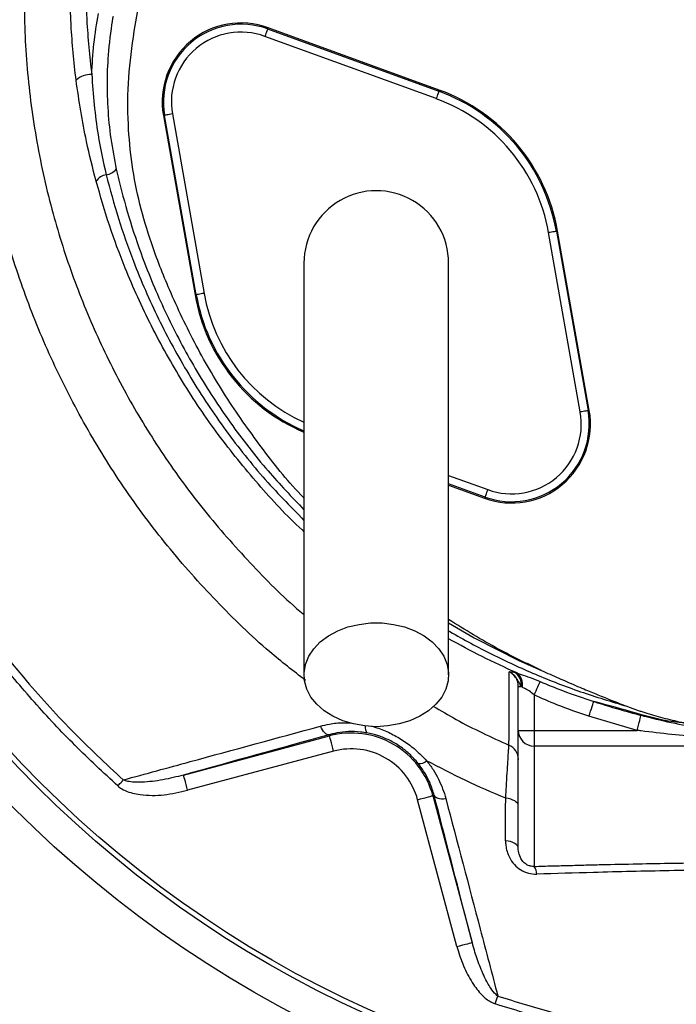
# Model space of a CAD drawing. Header units: millimetres. Extents: x 11 to 736, y 12 to 1573.
# Tile 16 of 23: x 161 to 286, y 1001 to 1189. Entities that reach past the tile are written whole.
import ezdxf

# ---------------------------------------------------------------- set-up
doc = ezdxf.new("R2010")
doc.units = ezdxf.units.MM

msp = doc.modelspace()

# ---------------------------------------------------------------- linework, layer by layer
at = {"color": 7, "linetype": 'Continuous', "lineweight": 25}
for p, q in [((182.7, 1186.33), (188.72, 1220.47)), ((240.1, 1173.52), (207.55, 1185.37)), ((208.06, 1186.78), (208.14, 1187)), ((208.06, 1186.78), (240.61, 1174.93)), ((240.69, 1175.15), (208.14, 1187)), ((240.61, 1174.93), (240.69, 1175.15)), ((189.95, 1170.6), (195.97, 1136.49)), ((188.47, 1170.34), (188.24, 1170.3)), ((188.24, 1170.3), (194.26, 1136.19)), ((194.49, 1136.23), (188.47, 1170.34)), ((267.5, 1113.93), (261.48, 1148.04)), ((262.96, 1148.3), (263.19, 1148.34)), ((262.96, 1148.3), (268.98, 1114.19)), ((269.21, 1114.23), (263.19, 1148.34)), ((194.49, 1136.23), (194.26, 1136.19)), ((268.98, 1114.19), (269.21, 1114.23)), ((242.47, 1100.01), (249.31, 1097.53)), ((249.39, 1097.75), (249.31, 1097.53)), ((255.06, 1064.4), (255.49, 1064.29)), ((255.72, 1053.37), (255.72, 1061.7)), ((255.72, 1061.7), (256.27, 1061.7)), ((256.49, 1061.58), (256.27, 1061.7)), ((258.72, 1060.11), (258.72, 1053.37)), ((278.31, 1053.37), (269.14, 1056.05)), ((219.76, 1052.55), (219.82, 1052.32)), ((255.72, 1053.37), (258.72, 1053.37)), ((255.72, 1030.94), (255.72, 1053.37)), ((258.72, 1053.37), (258.72, 1050.4)), ((258.72, 1053.37), (278.31, 1053.37)), ((192.06, 1044.88), (219.82, 1052.32)), ((220.6, 1049.42), (192.84, 1041.98)), ((290.81, 1050.4), (258.72, 1050.4)), ((258.72, 1050.4), (258.72, 1027.51)), ((244.06, 1012.26), (236.58, 1040.19)), ((239.72, 1041.03), (239.48, 1040.97)), ((239.48, 1040.97), (246.96, 1013.04))]:
    msp.add_line(p, q, dxfattribs=at)
at = {"color": 8, "linetype": 'Continuous', "lineweight": 25}
for p, q in [((242.47, 1101.86), (249.9, 1099.16)), ((249.39, 1097.75), (242.47, 1100.26))]:
    msp.add_line(p, q, dxfattribs=at)
at = {"color": 7, "linetype": 'Continuous', "lineweight": 25, "flags": 128}
for points in [[(208.06, 1186.78), (208.05, 1186.75), (208.02, 1186.66), (207.97, 1186.53), (207.91, 1186.36), (207.83, 1186.15), (207.74, 1185.9), (207.65, 1185.64), (207.55, 1185.37)], [(240.61, 1174.93), (240.6, 1174.9), (240.57, 1174.82), (240.52, 1174.69), (240.46, 1174.51), (240.38, 1174.3), (240.3, 1174.06), (240.2, 1173.79), (240.1, 1173.52)], [(189.95, 1170.6), (189.66, 1170.55), (189.39, 1170.5), (189.14, 1170.46), (188.91, 1170.42), (188.73, 1170.39), (188.59, 1170.36), (188.51, 1170.35), (188.47, 1170.34)], [(262.96, 1148.3), (262.93, 1148.29), (262.84, 1148.28), (262.7, 1148.25), (262.52, 1148.22), (262.3, 1148.18), (262.04, 1148.14), (261.77, 1148.09), (261.48, 1148.04)], [(195.97, 1136.49), (195.68, 1136.44), (195.41, 1136.39), (195.15, 1136.34), (194.93, 1136.3), (194.75, 1136.27), (194.61, 1136.25), (194.52, 1136.23), (194.49, 1136.23)], [(268.98, 1114.19), (268.94, 1114.18), (268.86, 1114.16), (268.72, 1114.14), (268.53, 1114.11), (268.31, 1114.07), (268.06, 1114.02), (267.78, 1113.98), (267.5, 1113.93)], [(249.9, 1099.16), (249.8, 1098.89), (249.7, 1098.62), (249.62, 1098.38), (249.54, 1098.17), (249.48, 1097.99), (249.43, 1097.86), (249.4, 1097.78), (249.39, 1097.75)], [(228.72, 1054.08), (226.52, 1054.21), (224.37, 1054.59), (222.33, 1055.21), (220.46, 1056.06), (218.81, 1057.12), (217.41, 1058.35), (216.3, 1059.72), (215.52, 1061.21), (215.07, 1062.77), (214.99, 1064.35), (215.25, 1065.93), (215.87, 1067.46), (216.82, 1068.89), (218.07, 1070.2), (219.61, 1071.35), (221.38, 1072.3), (223.33, 1073.04), (225.43, 1073.54), (227.62, 1073.8), (229.83, 1073.8), (232.01, 1073.54), (234.11, 1073.04), (236.07, 1072.3), (237.84, 1071.35), (239.37, 1070.2), (240.63, 1068.89), (241.58, 1067.46), (242.2, 1065.93), (242.46, 1064.35), (242.37, 1062.77), (241.93, 1061.21), (241.15, 1059.72), (240.04, 1058.35), (238.64, 1057.12), (236.98, 1056.06), (235.11, 1055.21), (233.08, 1054.59), (230.93, 1054.21), (228.72, 1054.08)], [(258.72, 1060.11), (258.91, 1060.52), (259.09, 1060.92), (259.26, 1061.29), (259.43, 1061.65), (259.57, 1061.97), (259.7, 1062.24), (259.8, 1062.47), (259.88, 1062.65)], [(269.14, 1056.05), (269.31, 1056.55), (269.47, 1057.04), (269.62, 1057.5), (269.76, 1057.91), (269.87, 1058.27), (269.96, 1058.55), (270.03, 1058.75), (270.07, 1058.87)], [(278.31, 1053.37), (278.44, 1053.89), (278.57, 1054.38), (278.69, 1054.85), (278.8, 1055.27), (278.89, 1055.63), (278.96, 1055.92), (279.02, 1056.12), (279.05, 1056.25)], [(219.76, 1052.55), (219.56, 1052.54), (219.35, 1052.6), (219.13, 1052.72), (218.91, 1052.91), (218.69, 1053.15), (218.47, 1053.45), (218.27, 1053.8), (218.08, 1054.18)], [(220.6, 1049.42), (220.45, 1049.98), (220.3, 1050.52), (220.17, 1051.01), (220.05, 1051.45), (219.96, 1051.81), (219.88, 1052.08), (219.84, 1052.25), (219.82, 1052.32)], [(179.58, 1042.8), (179.72, 1042.95), (179.85, 1043.1), (179.98, 1043.25), (180.12, 1043.4), (180.25, 1043.54), (180.37, 1043.68), (180.49, 1043.82), (180.61, 1043.95)], [(192.84, 1041.98), (192.69, 1042.54), (192.54, 1043.08), (192.41, 1043.58), (192.29, 1044.01), (192.2, 1044.37), (192.12, 1044.64), (192.08, 1044.81), (192.06, 1044.88)], [(236.58, 1040.19), (237.14, 1040.34), (237.68, 1040.48), (238.18, 1040.62), (238.61, 1040.73), (238.97, 1040.83), (239.24, 1040.9), (239.41, 1040.95), (239.48, 1040.97)], [(239.72, 1041.03), (239.81, 1040.86), (239.96, 1040.71), (240.17, 1040.58), (240.44, 1040.48), (240.76, 1040.41), (241.12, 1040.37), (241.51, 1040.37), (241.93, 1040.4)], [(255.72, 1039.02), (255.68, 1039.27), (255.55, 1039.51), (255.34, 1039.74), (255.05, 1039.95), (254.69, 1040.13), (254.27, 1040.28), (253.81, 1040.4), (253.32, 1040.47)], [(255.72, 1030.94), (255.68, 1031.19), (255.55, 1031.44), (255.33, 1031.68), (255.04, 1031.89), (254.67, 1032.07), (254.25, 1032.22), (253.79, 1032.33), (253.29, 1032.4)], [(244.06, 1012.26), (244.62, 1012.41), (245.16, 1012.56), (245.66, 1012.69), (246.1, 1012.81), (246.46, 1012.9), (246.73, 1012.97), (246.9, 1013.02), (246.96, 1013.04)], [(251.33, 1001.35), (251.4, 1001.55), (251.46, 1001.74), (251.52, 1001.94), (251.59, 1002.13), (251.65, 1002.31), (251.71, 1002.5), (251.77, 1002.67), (251.82, 1002.84)]]:
    msp.add_lwpolyline(points, dxfattribs=at)
at = {"color": 8, "linetype": 'Continuous', "lineweight": 25, "flags": 128}
msp.add_lwpolyline([(242.47, 1073.86), (247.34, 1070.99), (255.84, 1066.69), (260.14, 1064.78), (260.14, 1064.78), (260.14, 1064.78)], dxfattribs=at)
at = {"color": 7, "linetype": 'Continuous', "lineweight": 25}
for radius in [258.01, 217.51, 211.5, 210.5]:
    msp.add_circle((313.72, 1192.26), radius, dxfattribs=at)
for centre, radius, start, end in [((203.01, 1172.91), 15, 70, 190), ((203.01, 1172.91), 14.76, 70, 190), ((203.01, 1172.91), 13.26, 70, 190), ((174.47, 1173.9), 4.22, 88.1482, 132.2375), ((228.72, 1142.26), 34.76, 10, 70), ((228.72, 1142.26), 35, 10, 70), ((228.72, 1142.26), 33.26, 10, 70), ((176.83, 1162.34), 3.34, 279.2294, 317.4539), ((177.86, 1156.2), 2.89, 99.8916, 146.411), ((228.72, 1142.26), 13.75, 0, 180.042), ((228.72, 1142.26), 35, 190, 246.8454), ((254.44, 1111.62), 15, 250, 10), ((254.44, 1111.62), 14.76, 250, 10), ((254.44, 1111.62), 13.26, 250, 10), ((253.5, 1062.08), 2.8, 352.1799, 55.9832), ((253.83, 1062.14), 2.71, 348.1796, 52.447), ((223.97, 1036.81), 16.05, 15, 105), ((258.71, 1053.39), 2.99, 180.2813, 270.2788), ((252.73, 1047.83), 3, 0.0163, 66.2884), ((223.97, 1036.81), 13.05, 15, 105), ((236.95, 1049), 1.92, 261.8753, 313.562), ((256.56, 1025.96), 2.66, 1.4498, 35.5779)]:
    msp.add_arc(centre, radius, start, end, dxfattribs=at)
at = {"color": 8, "linetype": 'Continuous', "lineweight": 25}
for centre, radius, start, end in [((228.72, 1142.26), 34.76, 190, 246.5906), ((228.72, 1142.26), 33.26, 190, 245.4651), ((228.27, 1053.9), 1.67, 169.6611, 217.2726)]:
    msp.add_arc(centre, radius, start, end, dxfattribs=at)
for points, knots in [([(655.55, 930.42), (659.55, 936.39), (667.54, 948.31), (678.48, 966.85), (688.78, 985.75), (698.14, 1005.11), (706.3, 1024.92), (713.24, 1045.11), (719.05, 1065.6), (723.9, 1086.37), (727.78, 1107.4), (730.63, 1128.66), (732.35, 1150.07), (732.89, 1171.55), (732.3, 1193.02), (730.59, 1214.44), (727.78, 1235.74), (723.87, 1256.86), (718.85, 1277.75), (712.74, 1298.34), (705.54, 1318.59), (697.3, 1338.42), (688.01, 1357.8), (677.71, 1376.65), (666.4, 1394.91), (654.1, 1412.53), (640.87, 1429.44), (626.78, 1445.59), (611.88, 1460.88), (596.23, 1475.29), (579.83, 1488.8), (562.68, 1501.41), (544.76, 1513.08), (526.19, 1523.75), (507.1, 1533.36), (487.6, 1541.89), (467.69, 1549.34), (447.35, 1555.65), (426.59, 1560.79), (405.52, 1564.71), (384.29, 1567.5), (364.2, 1569.15), (345.29, 1569.85), (327.53, 1569.65), (309.75, 1568.47), (291.99, 1566.29), (274.35, 1563.17), (256.95, 1559.17), (239.87, 1554.3), (223.12, 1548.52), (206.71, 1541.79), (190.65, 1534.11), (174.97, 1525.47), (159.76, 1515.95), (145.12, 1505.62), (131.13, 1494.54), (117.8, 1482.71), (105.12, 1470.13), (93.12, 1456.81), (81.85, 1442.81), (71.45, 1428.21), (61.97, 1413.07), (53.33, 1397.46), (45.38, 1381.47), (38.16, 1365.07), (31.81, 1348.3), (26.41, 1331.25), (22.03, 1313.99), (18.63, 1296.56), (16.19, 1278.96), (14.72, 1261.17), (14.28, 1243.27), (15.01, 1225.38), (16.29, 1211.09), (17.69, 1202.86), (18.09, 1200.48)], [0, 0, 0, 0, 0.015013, 0.030005, 0.045003, 0.060017, 0.074941, 0.089792, 0.104622, 0.11947, 0.134369, 0.149346, 0.164308, 0.179261, 0.194245, 0.209214, 0.224169, 0.239149, 0.254123, 0.269076, 0.284051, 0.299029, 0.313982, 0.328952, 0.343934, 0.358888, 0.373855, 0.388818, 0.403683, 0.418487, 0.433277, 0.448096, 0.462993, 0.477966, 0.492852, 0.50767, 0.522466, 0.537285, 0.552177, 0.567163, 0.582082, 0.596937, 0.609294, 0.621655, 0.634056, 0.646537, 0.659059, 0.67149, 0.683857, 0.696191, 0.708532, 0.720921, 0.733399, 0.745951, 0.758426, 0.770848, 0.783254, 0.795684, 0.808177, 0.820737, 0.833224, 0.845657, 0.858076, 0.870513, 0.882995, 0.895533, 0.907993, 0.920382, 0.932742, 0.945112, 0.957529, 0.970037, 0.982545, 0.99496, 1, 1, 1, 1]), ([(236.97, 1335.84), (235.46, 1334.7), (230.57, 1330.98), (222.84, 1324.01), (213.02, 1314.19), (203.22, 1302.75), (193.68, 1289.62), (185.21, 1275.78), (178.61, 1262.79), (173.52, 1250.9), (169.65, 1240.28), (166.44, 1229.43), (163.98, 1218.41), (162.25, 1206.34), (161.57, 1193.24), (162.14, 1179.2), (163.98, 1165.27), (166.97, 1151.96), (171.01, 1139.33), (175.92, 1127.41), (181.79, 1115.93), (188.63, 1104.91), (196.42, 1094.39), (205.23, 1084.59), (211.46, 1078.25), (214.93, 1075.46), (214.97, 1075.42)], [0, 0, 0, 0, 0.01898, 0.061566, 0.10401, 0.157985, 0.212135, 0.266293, 0.320279, 0.357895, 0.395642, 0.43339, 0.471053, 0.508598, 0.555279, 0.602162, 0.649055, 0.695752, 0.738613, 0.78162, 0.824628, 0.867489, 0.911367, 0.955403, 0.999437, 1, 1, 1, 1]), ([(215.23, 1062.89), (212.94, 1064.67), (206.98, 1069.33), (198.19, 1077.89), (188.88, 1088.34), (180.58, 1099.49), (173.32, 1111.19), (167.08, 1123.37), (161.86, 1136.01), (157.87, 1148.48), (155.01, 1160.66), (153.13, 1172.46), (152.11, 1184.38), (151.96, 1196.33), (152.7, 1208.23), (154.38, 1220.02), (156.95, 1231.67), (160.32, 1243.13), (164.4, 1254.34), (169.33, 1265.78), (175.19, 1277.37), (182.09, 1289.01), (189.74, 1300.19), (198.13, 1310.81), (207.3, 1321), (214.03, 1327.23), (217.46, 1330.42)], [0, 0, 0, 0, 0.02836, 0.074122, 0.119887, 0.165487, 0.210019, 0.254703, 0.299388, 0.34392, 0.382793, 0.421826, 0.460907, 0.499928, 0.538792, 0.577595, 0.616524, 0.655534, 0.694534, 0.733398, 0.777457, 0.821666, 0.865921, 0.910118, 0.954167, 1, 1, 1, 1]), ([(214.97, 1091.21), (214.85, 1091.32), (211.71, 1094.08), (206.17, 1100.19), (198.51, 1109.56), (191.74, 1119.65), (185.82, 1130.21), (181.3, 1140.21), (177.87, 1149.42), (176.26, 1155.01), (175.46, 1157.8)], [0, 0, 0, 0, 0.006123, 0.158308, 0.312469, 0.46717, 0.621898, 0.776097, 0.888048, 1, 1, 1, 1]), ([(177.36, 1159.04), (178.1, 1156.27), (179.57, 1150.71), (182.83, 1141.53), (187.16, 1131.57), (192.9, 1121.01), (199.53, 1110.97), (206.83, 1101.64), (212.31, 1096.04), (214.97, 1093.32)], [0, 0, 0, 0, 0.113183, 0.226382, 0.382612, 0.539407, 0.696187, 0.852397, 1, 1, 1, 1]), ([(179.76, 1158.03), (179.76, 1158.03), (180.45, 1155.28), (181.86, 1150.11), (184.93, 1141.23), (189.06, 1131.67), (194.53, 1121.48), (200.87, 1111.79), (207.66, 1103.01), (212.65, 1097.76), (214.97, 1095.33)], [0, 0, 0, 0, 0.000001, 0.11392, 0.22784, 0.386199, 0.545124, 0.704049, 0.862408, 1, 1, 1, 1]), ([(242.47, 1072.32), (242.56, 1072.27), (245.24, 1070.68), (250.67, 1067.78), (258.96, 1063.96), (267.51, 1060.62), (273.39, 1058.85), (276.34, 1057.97)], [0, 0, 0, 0, 0.007834, 0.254513, 0.501201, 0.750601, 1, 1, 1, 1]), ([(255.49, 1064.29), (253.25, 1065.3), (248.82, 1067.3), (244.58, 1069.64), (242.47, 1070.8)], [0, 0, 0, 0, 0.50513, 1, 1, 1, 1]), ([(239.53, 1057.98), (240.99, 1057.11), (245.63, 1054.35), (250.55, 1052.11), (253.93, 1050.58)], [0, 0, 0, 0, 0.313247, 1, 1, 1, 1]), ([(218.08, 1054.18), (218.66, 1054.32), (220.06, 1054.65), (222, 1054.89), (223.37, 1054.82), (223.85, 1054.79)], [0, 0, 0, 0, 0.310904, 0.761224, 1, 1, 1, 1]), ([(227.78, 1054.19), (228.24, 1054.06), (229.56, 1053.7), (231.65, 1052.75), (234.01, 1051.38), (236.28, 1049.68), (237.59, 1048.32), (238.28, 1047.61)], [0, 0, 0, 0, 0.115247, 0.329899, 0.54317, 0.761457, 1, 1, 1, 1]), ([(258.72, 1027.51), (258.54, 1027.51), (258.28, 1027.51), (257.79, 1027.61), (257.46, 1027.75), (256.99, 1028.04), (256.5, 1028.5), (255.97, 1029.36), (255.84, 1030.02), (255.76, 1030.42)], [0, 0, 0, 0, 0.107653, 0.151111, 0.271008, 0.301761, 0.466504, 0.672565, 1, 1, 1, 1])]:
    msp.add_open_spline(points, degree=3, knots=knots, dxfattribs=at)
at = {"color": 7, "linetype": 'Continuous', "lineweight": 25}
for points, knots in [([(171.63, 1177.03), (171.26, 1180.52), (170.52, 1187.51), (170.38, 1198.06), (170.97, 1208.59), (172.44, 1219.62), (174.99, 1231.06), (178.69, 1242.82), (183.26, 1254.3), (187.9, 1264.11), (193.12, 1273.87), (198.9, 1283.6), (203.95, 1290.71), (206.48, 1294.26)], [0, 0, 0, 0, 0.084242, 0.168702, 0.253149, 0.337371, 0.435494, 0.533908, 0.632445, 0.730738, 0.792862, 0.896433, 1, 1, 1, 1]), ([(208.84, 1293.21), (207.22, 1290.95), (203.96, 1286.44), (199.44, 1279.41), (195.19, 1272.2), (190.67, 1263.74), (186.04, 1253.98), (181.54, 1242.76), (177.89, 1231.18), (175.4, 1219.9), (173.95, 1209.12), (173.37, 1198.85), (173.5, 1188.49), (174.24, 1181.58), (174.61, 1178.12)], [0, 0, 0, 0, 0.067318, 0.134636, 0.202407, 0.27018, 0.367566, 0.464935, 0.564271, 0.663591, 0.746802, 0.830016, 0.915007, 1, 1, 1, 1]), ([(174.61, 1178.12), (174.71, 1180.06), (174.92, 1183.94), (175.57, 1187.77), (175.89, 1189.69)], [0, 0, 0, 0, 0.498663, 1, 1, 1, 1]), ([(178.68, 1189.17), (178.68, 1189.17), (178.46, 1188.28), (177.76, 1182.96), (177.48, 1177.77), (177.59, 1171.76), (178.16, 1165.92), (178.91, 1162.03), (179.29, 1160.08)], [0, 0, 0, 0, 0.000004, 0.197865, 0.396074, 0.594283, 0.797136, 1, 1, 1, 1]), ([(214.97, 1097.57), (214.94, 1097.6), (212.12, 1100.42), (207.2, 1106.67), (200.32, 1116.27), (194.34, 1126.49), (189.58, 1136.46), (186.04, 1145.47), (183.65, 1153.43), (182.19, 1160.98), (181.42, 1169.03), (181.44, 1177.54), (182.28, 1183.4), (182.7, 1186.33)], [0, 0, 0, 0, 0.0016534, 0.1222635, 0.2433052, 0.3643473, 0.4849582, 0.5825753, 0.661098, 0.7398027, 0.8183258, 0.9091628, 1, 1, 1, 1]), ([(174.61, 1178.12), (174.9, 1174.27), (175.4, 1167.85), (176.8, 1161.56), (177.36, 1159.04)], [0, 0, 0, 0, 0.599443, 1, 1, 1, 1]), ([(175.46, 1157.8), (174.81, 1160.32), (173.19, 1166.65), (172.22, 1173.13), (171.63, 1177.03)], [0, 0, 0, 0, 0.398249, 1, 1, 1, 1]), ([(179.29, 1160.08), (179.44, 1159.41), (179.59, 1158.74), (179.76, 1158.03), (179.76, 1158.03)], [0, 0, 0, 0, 0.999972, 1, 1, 1, 1]), ([(179.58, 1042.8), (176.83, 1045.35), (171.33, 1050.45), (163.61, 1058.7), (156.31, 1067.38), (149.16, 1076.93), (142.32, 1087.35), (135.85, 1098.73), (130.11, 1110.56), (124.98, 1123.22), (120.53, 1136.63), (118.33, 1146.07), (117.23, 1150.81)], [0, 0, 0, 0, 0.088677, 0.177354, 0.267166, 0.356979, 0.459493, 0.562006, 0.666289, 0.770572, 0.884985, 1, 1, 1, 1]), ([(118.72, 1151.12), (119.82, 1146.44), (122, 1137.06), (126.4, 1123.8), (131.47, 1111.3), (137.15, 1099.58), (143.57, 1088.25), (149.95, 1078.53), (156.02, 1070.31), (162.59, 1062.21), (170.65, 1053.26), (177.29, 1047.05), (180.61, 1043.95)], [0, 0, 0, 0, 0.114719, 0.229438, 0.332727, 0.436237, 0.539746, 0.643035, 0.713194, 0.783353, 0.891677, 1, 1, 1, 1]), ([(214.97, 1142.26), (214.97, 1142.06), (214.97, 1141.65), (214.97, 1140.92), (214.97, 1139.97), (214.97, 1138.74), (214.97, 1137.17), (214.97, 1135.22), (214.97, 1132.63), (214.97, 1129.02), (214.97, 1124.19), (214.97, 1118.08), (214.97, 1110.98), (214.97, 1102.95), (214.97, 1094.11), (214.97, 1084.58), (214.97, 1074.45), (214.97, 1067.5), (214.97, 1063.96)], [0, 0, 0, 0, 0.045521, 0.094717, 0.147611, 0.204275, 0.251456, 0.300858, 0.352418, 0.406213, 0.470225, 0.53729, 0.607172, 0.679907, 0.755587, 0.834151, 0.915609, 1, 1, 1, 1]), ([(242.47, 1063.96), (242.47, 1067.3), (242.47, 1073.92), (242.47, 1083.68), (242.47, 1093.06), (242.47, 1101.98), (242.47, 1110.27), (242.47, 1117.79), (242.47, 1124.12), (242.47, 1129.22), (242.47, 1133.07), (242.47, 1135.92), (242.47, 1138.25), (242.47, 1140), (242.47, 1141.28), (242.47, 1141.94), (242.47, 1142.26)], [0, 0, 0, 0, 0.079644, 0.158009, 0.235124, 0.311015, 0.385614, 0.459005, 0.531252, 0.593311, 0.654261, 0.714301, 0.773508, 0.85087, 0.926319, 1, 1, 1, 1]), ([(260.14, 1064.78), (257.39, 1066.08), (251.31, 1068.96), (245.6, 1072.51), (242.47, 1074.45)], [0, 0, 0, 0, 0.453066, 1, 1, 1, 1]), ([(253.93, 1050.58), (253.94, 1051.01), (253.96, 1051.87), (253.98, 1053.7), (253.99, 1055.93), (254, 1059.27), (254, 1062.45), (254, 1064.5)], [0, 0, 0, 0, 0.171631, 0.343314, 0.514957, 0.68665, 1, 1, 1, 1]), ([(254, 1064.5), (254, 1064.51), (254, 1064.51), (254.01, 1064.52), (254.09, 1064.54), (254.35, 1064.55), (254.79, 1064.46), (255.06, 1064.4)], [0, 0, 0, 0, 0.005343, 0.026113, 0.109298, 0.443237, 1, 1, 1, 1]), ([(256.27, 1061.7), (256.12, 1061.99), (255.87, 1062.45), (255.45, 1063.26), (255.03, 1063.78), (254.65, 1064.11), (254.45, 1064.25), (254.3, 1064.35), (254.18, 1064.41), (254.09, 1064.46), (254.03, 1064.49), (254, 1064.5), (254, 1064.5)], [0, 0, 0, 0, 0.303377, 0.487898, 0.736259, 0.812871, 0.873584, 0.919114, 0.951173, 0.971957, 0.996324, 1, 1, 1, 1]), ([(255.72, 1061.7), (255.69, 1062.05), (255.62, 1062.75), (255.1, 1063.68), (254.5, 1064.24), (254.09, 1064.45), (254, 1064.5)], [0, 0, 0, 0, 0.3037247, 0.6056606, 0.9031249, 1, 1, 1, 1]), ([(255.49, 1064.29), (255.73, 1064.2), (256.52, 1063.92), (258.02, 1063.42), (259.25, 1062.91), (259.88, 1062.65)], [0, 0, 0, 0, 0.180283, 0.580109, 1, 1, 1, 1]), ([(260.14, 1064.78), (260.68, 1064.53), (261.76, 1064.04), (263.39, 1063.32), (264.99, 1062.61), (266.59, 1061.92), (268.53, 1061.1), (270.84, 1060.15), (273.55, 1059.05), (275.4, 1058.33), (276.34, 1057.97)], [0, 0, 0, 0, 0.101922, 0.202886, 0.302897, 0.401956, 0.500069, 0.661838, 0.828476, 1, 1, 1, 1]), ([(259.88, 1062.65), (261.29, 1062.07), (264.64, 1060.68), (268.08, 1059.53), (270.07, 1058.87)], [0, 0, 0, 0, 0.420027, 1, 1, 1, 1]), ([(258.72, 1060.11), (258.41, 1060.38), (257.8, 1060.9), (256.98, 1061.32), (256.61, 1061.52), (256.49, 1061.58)], [0, 0, 0, 0, 0.423278, 0.812698, 1, 1, 1, 1]), ([(269.14, 1056.05), (267.1, 1056.75), (263.57, 1057.97), (260.16, 1059.48), (258.72, 1060.11)], [0, 0, 0, 0, 0.579803, 1, 1, 1, 1]), ([(290.27, 1054.24), (290.27, 1054.24), (289.07, 1054.84), (284.77, 1054.72), (278.15, 1056.66), (272.77, 1058.13), (270.07, 1058.87)], [0, 0, 0, 0, 0.000003, 0.193053, 0.595795, 1, 1, 1, 1]), ([(270.07, 1058.87), (271.98, 1058.26), (274.95, 1057.32), (277.97, 1056.53), (279.05, 1056.25)], [0, 0, 0, 0, 0.641626, 1, 1, 1, 1]), ([(276.34, 1057.97), (276.55, 1057.88), (276.99, 1057.72), (277.66, 1057.47), (278.34, 1057.23), (279.04, 1057), (280.07, 1056.66), (281.46, 1056.24), (283.2, 1055.76), (284.95, 1055.32), (286.71, 1054.92), (288.48, 1054.56), (289.67, 1054.35), (290.27, 1054.24)], [0, 0, 0, 0, 0.048207, 0.09733, 0.147376, 0.198352, 0.250267, 0.373793, 0.500284, 0.624455, 0.74909, 0.874251, 1, 1, 1, 1]), ([(279.05, 1056.25), (279.3, 1056.18), (281.44, 1055.64), (285.51, 1054.67), (289.36, 1053.95), (291.28, 1053.59)], [0, 0, 0, 0, 0.061509, 0.530023, 1, 1, 1, 1]), ([(180.61, 1043.95), (184.85, 1045.11), (197.26, 1048.51), (209.82, 1051.93), (218.08, 1054.18)], [0, 0, 0, 0, 0.341528, 1, 1, 1, 1]), ([(226.94, 1052.89), (226.53, 1052.95), (225.35, 1053.14), (223.41, 1053.18), (221.42, 1052.97), (220.24, 1052.67), (219.76, 1052.55)], [0, 0, 0, 0, 0.165193, 0.471819, 0.785552, 1, 1, 1, 1]), ([(236.68, 1047.1), (236.13, 1047.73), (235.1, 1048.9), (233.22, 1050.38), (231.24, 1051.53), (229.12, 1052.41), (227.67, 1052.73), (226.94, 1052.89)], [0, 0, 0, 0, 0.22034, 0.411845, 0.610316, 0.802211, 1, 1, 1, 1]), ([(290.81, 1052.02), (288.82, 1052.2), (284.9, 1052.57), (280.74, 1053.06), (278.57, 1053.34), (278.31, 1053.37)], [0, 0, 0, 0, 0.477238, 0.938777, 1, 1, 1, 1]), ([(253.32, 1040.47), (253.37, 1041.44), (253.49, 1043.41), (253.64, 1045.91), (253.77, 1048), (253.86, 1049.42), (253.91, 1050.31), (253.93, 1050.49), (253.93, 1050.58)], [0, 0, 0, 0, 0.173967, 0.35284, 0.528231, 0.709338, 0.852975, 1, 1, 1, 1]), ([(239.72, 1041.03), (239.48, 1041.8), (239, 1043.37), (237.93, 1045.42), (237.04, 1046.62), (236.68, 1047.1)], [0, 0, 0, 0, 0.368731, 0.746882, 1, 1, 1, 1]), ([(253.32, 1040.47), (250.77, 1041.56), (245.66, 1043.74), (240.74, 1046.32), (238.28, 1047.61)], [0, 0, 0, 0, 0.499328, 1, 1, 1, 1]), ([(238.28, 1047.61), (238.72, 1047.06), (239.12, 1046.5), (239.88, 1045.33), (240.22, 1044.73), (241.13, 1042.92), (241.6, 1041.67), (241.93, 1040.4)], [0, 0, 0, 0, 0.25, 0.25, 0.5, 0.5, 1, 1, 1, 1]), ([(192.06, 1044.88), (190.76, 1044.55), (188.15, 1043.89), (184.68, 1043.48), (182.21, 1043.51), (181.03, 1043.76), (180.67, 1043.93), (180.61, 1043.95)], [0, 0, 0, 0, 0.347309, 0.693974, 0.898539, 0.984207, 1, 1, 1, 1]), ([(179.58, 1042.8), (179.65, 1042.74), (180.07, 1042.38), (181.43, 1041.63), (184.34, 1040.97), (188.39, 1040.97), (191.35, 1041.64), (192.84, 1041.98)], [0, 0, 0, 0, 0.0206674, 0.1221629, 0.3354491, 0.6669529, 1, 1, 1, 1]), ([(246.96, 1013.04), (246.68, 1014.12), (244.29, 1023.38), (241.86, 1032.75), (239.72, 1041.03)], [0, 0, 0, 0, 0.116776, 1, 1, 1, 1]), ([(241.93, 1040.4), (244.12, 1032.1), (247.45, 1019.5), (250.71, 1007.09), (251.82, 1002.84)], [0, 0, 0, 0, 0.658362, 1, 1, 1, 1]), ([(253.29, 1032.4), (253.29, 1034.14), (253.3, 1036.82), (253.31, 1039.51), (253.32, 1040.47)], [0, 0, 0, 0, 0.646223, 1, 1, 1, 1]), ([(253.29, 1032.4), (253.3, 1032.1), (253.33, 1031.04), (253.81, 1029.43), (254.88, 1027.85), (256.13, 1026.79), (257.63, 1026.11), (258.69, 1026.05), (259.22, 1026.02)], [0, 0, 0, 0, 0.101041, 0.357622, 0.532011, 0.687794, 0.8439, 1, 1, 1, 1]), ([(255.76, 1030.42), (255.76, 1030.43), (255.71, 1030.6), (255.72, 1030.78), (255.72, 1030.94)], [0, 0, 0, 0, 0.0435637, 1, 1, 1, 1]), ([(258.72, 1027.51), (259.3, 1027.52), (260.45, 1027.56), (262.17, 1027.61), (263.89, 1027.65), (265.6, 1027.7), (267.3, 1027.74), (268.99, 1027.79), (270.68, 1027.83), (274.1, 1027.91), (279.22, 1028.02), (286.11, 1028.14), (292.98, 1028.23), (299.89, 1028.3), (306.8, 1028.35), (313.7, 1028.36), (320.59, 1028.35), (327.49, 1028.3), (334.42, 1028.24), (340.16, 1028.16), (344.71, 1028.08), (348.07, 1028.02), (351.45, 1027.95), (354.86, 1027.87), (358.29, 1027.79), (361.75, 1027.7), (365.23, 1027.61), (367.56, 1027.54), (368.72, 1027.51)], [0, 0, 0, 0, 0.0159386, 0.0317941, 0.047567, 0.0632577, 0.0788669, 0.094395, 0.1098426, 0.1252102, 0.1881922, 0.2501625, 0.3128719, 0.3749693, 0.4376211, 0.5000119, 0.5618136, 0.624018, 0.6866757, 0.7498362, 0.7801006, 0.810643, 0.8414682, 0.872581, 0.9039861, 0.9356881, 0.9676913, 1, 1, 1, 1]), ([(368.23, 1026.02), (364.59, 1026.14), (356.16, 1026.4), (342.8, 1026.7), (328.18, 1026.91), (313.54, 1026.99), (298.93, 1026.91), (284.41, 1026.7), (271.16, 1026.4), (262.81, 1026.14), (259.22, 1026.02)], [0, 0, 0, 0, 0.101428, 0.234929, 0.368527, 0.501991, 0.634583, 0.767307, 0.899937, 1, 1, 1, 1]), ([(244.06, 1012.26), (244.14, 1012), (244.52, 1010.61), (245.42, 1008.13), (247, 1005.18), (248.77, 1002.95), (250.28, 1001.76), (251.13, 1001.43), (251.33, 1001.35)], [0, 0, 0, 0, 0.059075, 0.321423, 0.583252, 0.797288, 0.951616, 1, 1, 1, 1]), ([(251.82, 1002.84), (251.71, 1002.93), (251.17, 1003.35), (250.28, 1004.56), (249.15, 1006.65), (248.06, 1009.34), (247.36, 1011.57), (247.02, 1012.81), (246.96, 1013.04)], [0, 0, 0, 0, 0.037984, 0.175956, 0.387906, 0.662465, 0.937232, 1, 1, 1, 1]), ([(251.82, 1002.84), (255.3, 1001.77), (262.92, 999.41), (274.94, 996.67), (287.77, 994.55), (300.73, 993.28), (314.6, 992.82), (329.36, 993.4), (344.9, 995.24), (358.48, 997.94), (368.68, 1000.64), (373.78, 1002.26), (375.63, 1002.84)], [0, 0, 0, 0, 0.086863, 0.19004, 0.293436, 0.396833, 0.500009, 0.624134, 0.74845, 0.872574, 0.953845, 1, 1, 1, 1]), ([(376.11, 1001.35), (374.25, 1000.76), (367.83, 998.72), (356.62, 995.89), (342.44, 993.31), (328.11, 991.76), (314.15, 991.25), (300.62, 991.7), (287.57, 992.99), (274.63, 995.12), (262.52, 997.89), (254.84, 1000.27), (251.33, 1001.35)], [0, 0, 0, 0, 0.046153, 0.159466, 0.273072, 0.386677, 0.49999, 0.603167, 0.706564, 0.809962, 0.913138, 1, 1, 1, 1])]:
    msp.add_open_spline(points, degree=3, knots=knots, dxfattribs=at)
msp.add_open_spline([(219.76, 1052.55), (210.47, 1049.98), (201.24, 1047.42), (192.06, 1044.88)], degree=3, dxfattribs=at)

doc.saveas('drawing.dxf')
